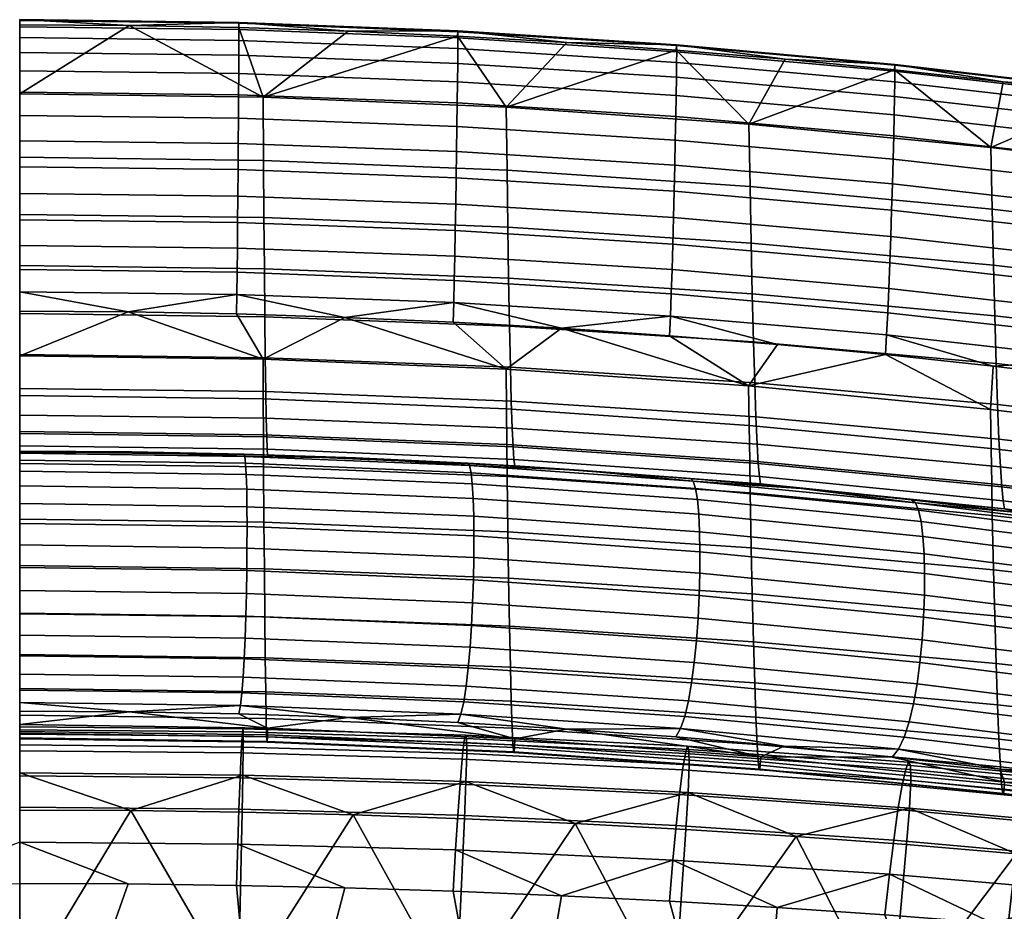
# Model space of a CAD drawing. Header units: millimetres. Extents: x -367 to 346, y -460 to 272.
# Tile 151 of 169: x 0 to 114, y 169 to 272. Entities that reach past the tile are written whole.
import ezdxf

# ---------------------------------------------------------------- set-up
doc = ezdxf.new("R2010")
doc.units = ezdxf.units.MM
for name, color, linetype in [('operadlo', 7, 'Continuous'), ('osy', 6, 'Continuous'), ('sedak', 7, 'Continuous')]:
    doc.layers.add(name, color=color, linetype=linetype)

msp = doc.modelspace()

# ---------------------------------------------------------------- linework, layer by layer
at = {"layer": 'osy'}
msp.add_lwpolyline([(0, 200), (0, -200)], dxfattribs=at)

# ---------------------------------------------------------------- meshes
at = {"layer": 'operadlo'}
mesh = msp.add_polyface(dxfattribs=at)
corners = [(25.33, 271.68, 801.62), (25.32, 271.77, 799.51), (0, 272.1, 799.45), (0, 272, 801.55), (25.33, 270.97, 803.42), (0, 271.29, 803.36), (25.32, 269.71, 804.92), (0, 270.03, 804.85), (25.32, 267.99, 806.08), (0, 268.31, 806.01), (25.31, 265.87, 806.9), (0, 266.18, 806.82), (25.29, 263.41, 807.36), (0, 263.73, 807.28), (25.27, 260.7, 807.44), (0, 261.01, 807.36), (25.25, 257.79, 807.12), (0, 258.1, 807.05), (25.23, 254.77, 806.4), (0, 255.08, 806.33), (25.2, 251.7, 805.26), (0, 252.01, 805.18), (25.18, 248.65, 803.68), (0, 248.96, 803.6), (50.64, 270.71, 801.8), (50.62, 270.8, 799.68), (50.64, 270, 803.62), (50.63, 268.76, 805.12), (50.62, 267.04, 806.29), (50.59, 264.92, 807.12), (50.56, 262.47, 807.58), (50.53, 259.76, 807.66), (50.49, 256.86, 807.36), (50.44, 253.84, 806.64), (50.39, 250.77, 805.49), (50.33, 247.72, 803.91), (25.31, 271.19, 797.12), (12.66, 271.43, 797.08), (0, 271.51, 797.06), (37.96, 270.78, 797.19), (50.6, 270.21, 797.28), (28.17, 255.84, 752.5), (28.12, 263.14, 774.94), (56.22, 261.98, 775.27), (56.31, 254.71, 752.97), (28.22, 249.23, 729.84), (56.41, 248.13, 730.45), (0, 256.22, 752.34), (0, 263.52, 774.83), (0, 249.6, 729.64)]
mesh.append_faces([[corners[k] for k in face] for face in [(0, 1, 2, 3), (4, 0, 3, 5), (6, 4, 5, 7), (8, 6, 7, 9), (10, 8, 9, 11), (12, 10, 11, 13), (14, 12, 13, 15), (16, 14, 15, 17), (18, 16, 17, 19), (20, 18, 19, 21), (22, 20, 21, 23), (24, 25, 1, 0), (26, 24, 0, 4), (27, 26, 4, 6), (28, 27, 6, 8), (29, 28, 8, 10), (30, 29, 10, 12), (31, 30, 12, 14), (32, 31, 14, 16), (33, 32, 16, 18), (34, 33, 18, 20), (35, 34, 20, 22), (1, 36, 37, 37), (2, 37, 38, 38), (1, 39, 36, 36), (25, 40, 39, 39), (1, 37, 2, 2), (25, 39, 1, 1), (41, 42, 43, 44), (45, 41, 44, 46), (47, 48, 42, 41), (49, 47, 41, 45), (39, 40, 42, 42), (42, 36, 39, 39), (42, 48, 37, 37), (38, 37, 48, 48), (36, 42, 37, 37)]])
mesh = msp.add_polyface(dxfattribs=at)
corners = [(56.25, 227.12, 773.28), (84.29, 225.21, 773.9), (84.23, 229.77, 783.67), (56.2, 231.71, 783.15), (56.29, 223, 763.31), (84.35, 221.11, 764.04), (62.6, 236.45, 793), (50.09, 237.15, 792.85), (75.91, 269.1, 802.11), (75.89, 269.18, 799.97), (50.62, 270.8, 799.68), (50.64, 270.71, 801.8), (75.92, 268.4, 803.94), (50.64, 270, 803.62), (75.91, 267.16, 805.45), (50.63, 268.76, 805.12), (75.88, 265.45, 806.64), (50.62, 267.04, 806.29), (75.85, 263.34, 807.47), (50.59, 264.92, 807.12), (75.81, 260.9, 807.94), (50.56, 262.47, 807.58), (75.75, 258.19, 808.03), (50.53, 259.76, 807.66), (75.69, 255.3, 807.73), (50.49, 256.86, 807.36), (75.62, 252.29, 807.01), (50.44, 253.84, 806.64), (75.54, 249.22, 805.86), (50.39, 250.77, 805.49), (75.46, 246.17, 804.28), (50.33, 247.72, 803.91), (75.38, 243.22, 802.23), (50.28, 244.77, 801.87), (75.28, 240.42, 799.71), (50.22, 241.97, 799.35), (75.19, 237.85, 796.7), (50.15, 239.41, 796.35), (63.24, 269.48, 797.41), (50.6, 270.21, 797.28), (75.86, 268.59, 797.56), (37.57, 237.7, 792.73), (51.99, 220.56, 511.96), (38.86, 221.45, 513.68), (51.77, 220.83, 514.59), (56.31, 254.71, 752.97), (56.22, 261.98, 775.27), (84.26, 260.04, 775.83), (84.39, 252.83, 753.75), (56.41, 248.13, 730.45), (84.52, 246.29, 731.46), (56.5, 242.23, 707.74), (84.65, 240.42, 708.98), (56.61, 236.69, 683.21), (84.79, 234.88, 684.69), (56.71, 231.95, 658.51), (84.93, 230.14, 660.25), (56.81, 228.02, 633.67), (85.07, 226.19, 635.66), (56.91, 224.9, 608.71), (85.21, 223.03, 610.96), (57.01, 222.73, 585.35), (85.35, 220.81, 587.84), (28.12, 263.14, 774.94), (64.66, 220.03, 515.76), (57.2, 220.54, 538.49)]
mesh.append_faces([[corners[k] for k in face] for face in [(0, 1, 2, 3), (4, 5, 1, 0), (3, 6, 7, 7), (3, 2, 6, 6), (8, 9, 10, 11), (12, 8, 11, 13), (14, 12, 13, 15), (16, 14, 15, 17), (18, 16, 17, 19), (20, 18, 19, 21), (22, 20, 21, 23), (24, 22, 23, 25), (26, 24, 25, 27), (28, 26, 27, 29), (30, 28, 29, 31), (32, 30, 31, 33), (34, 32, 33, 35), (36, 34, 35, 37), (10, 38, 39, 39), (9, 40, 38, 38), (38, 10, 9, 9), (6, 37, 7, 7), (41, 7, 37, 37), (6, 36, 37, 37), (42, 43, 44, 44), (45, 46, 47, 48), (49, 45, 48, 50), (51, 49, 50, 52), (53, 51, 52, 54), (55, 53, 54, 56), (57, 55, 56, 58), (59, 57, 58, 60), (61, 59, 60, 62), (46, 39, 38, 38), (40, 46, 38, 38), (63, 39, 46, 46), (64, 44, 65, 65)]])
mesh = msp.add_polyface(dxfattribs=at)
corners = [(84.29, 225.21, 773.9), (112.25, 222.53, 774.76), (112.18, 227.06, 784.4), (84.23, 229.77, 783.67), (84.35, 221.11, 764.04), (112.32, 218.47, 765.04), (100.05, 233.39, 793.65), (75.09, 235.58, 793.18), (62.6, 236.45, 793), (87.58, 234.57, 793.4), (101.14, 266.84, 802.52), (101.11, 266.92, 800.37), (75.89, 269.18, 799.97), (75.91, 269.1, 802.11), (101.14, 266.15, 804.37), (75.92, 268.4, 803.94), (101.13, 264.92, 805.9), (75.91, 267.16, 805.45), (101.1, 263.22, 807.1), (75.88, 265.45, 806.64), (101.06, 261.12, 807.94), (75.85, 263.34, 807.47), (101, 258.69, 808.42), (75.81, 260.9, 807.94), (100.93, 255.99, 808.52), (75.75, 258.19, 808.03), (100.85, 253.11, 808.22), (75.69, 255.3, 807.73), (100.75, 250.1, 807.51), (75.62, 252.29, 807.01), (100.65, 247.04, 806.37), (75.54, 249.22, 805.86), (100.54, 244, 804.78), (75.46, 246.17, 804.28), (100.43, 241.04, 802.73), (75.38, 243.22, 802.23), (100.3, 238.24, 800.2), (75.28, 240.42, 799.71), (100.18, 235.67, 797.18), (75.19, 237.85, 796.7), (88.47, 267.53, 797.73), (75.86, 268.59, 797.56), (101.07, 266.31, 797.94), (84.39, 252.83, 753.75), (84.26, 260.04, 775.83), (112.21, 257.34, 776.61), (112.36, 250.2, 754.84), (84.52, 246.29, 731.46), (112.51, 243.72, 732.86), (84.65, 240.42, 708.98), (112.67, 237.88, 710.71), (84.79, 234.88, 684.69), (112.83, 232.36, 686.77), (84.93, 230.14, 660.25), (112.99, 227.61, 662.68), (85.07, 226.19, 635.66), (113.16, 223.63, 638.45), (85.21, 223.03, 610.96), (113.32, 220.42, 614.1), (85.35, 220.81, 587.84), (113.48, 218.13, 591.3), (57.11, 221.28, 561.94), (57.01, 222.73, 585.35), (85.48, 219.29, 564.65), (56.22, 261.98, 775.27)]
mesh.append_faces([[corners[k] for k in face] for face in [(0, 1, 2, 3), (4, 5, 1, 0), (3, 2, 6, 6), (3, 7, 8, 8), (3, 9, 7, 7), (6, 9, 3, 3), (10, 11, 12, 13), (14, 10, 13, 15), (16, 14, 15, 17), (18, 16, 17, 19), (20, 18, 19, 21), (22, 20, 21, 23), (24, 22, 23, 25), (26, 24, 25, 27), (28, 26, 27, 29), (30, 28, 29, 31), (32, 30, 31, 33), (34, 32, 33, 35), (36, 34, 35, 37), (38, 36, 37, 39), (12, 40, 41, 41), (11, 42, 40, 40), (11, 40, 12, 12), (39, 9, 6, 38), (39, 8, 7, 7), (39, 7, 9, 9), (43, 44, 45, 46), (47, 43, 46, 48), (49, 47, 48, 50), (51, 49, 50, 52), (53, 51, 52, 54), (55, 53, 54, 56), (57, 55, 56, 58), (59, 57, 58, 60), (61, 62, 59, 63), (41, 40, 44, 44), (64, 41, 44, 44), (42, 44, 40, 40)]])
mesh = msp.add_polyface(dxfattribs=at)
corners = [(112.25, 222.53, 774.76), (136.69, 219.61, 775.72), (136.62, 224.08, 785.2), (112.18, 227.06, 784.4), (112.32, 218.47, 765.04), (136.77, 215.6, 766.15), (112.39, 214.81, 755.24), (136.84, 211.98, 756.51), (124.94, 230.57, 794.25), (112.5, 232.06, 793.94), (100.05, 233.39, 793.65), (126.29, 263.93, 803.05), (126.26, 264, 800.88), (101.11, 266.92, 800.37), (101.14, 266.84, 802.52), (126.3, 263.25, 804.91), (101.14, 266.15, 804.37), (126.28, 262.03, 806.46), (101.13, 264.92, 805.9), (126.25, 260.34, 807.67), (101.1, 263.22, 807.1), (126.19, 258.25, 808.53), (101.06, 261.12, 807.94), (126.12, 255.83, 809.02), (101, 258.69, 808.42), (126.03, 253.15, 809.13), (100.93, 255.99, 808.52), (125.93, 250.28, 808.84), (100.85, 253.11, 808.22), (125.82, 247.28, 808.13), (100.75, 250.1, 807.51), (125.69, 244.23, 806.99), (100.65, 247.04, 806.37), (125.55, 241.19, 805.41), (100.54, 244, 804.78), (125.41, 238.24, 803.36), (100.43, 241.04, 802.73), (125.26, 235.44, 800.82), (100.3, 238.24, 800.2), (125.1, 232.86, 797.79), (100.18, 235.67, 797.18), (126.21, 263.39, 798.43), (113.65, 264.93, 798.17), (101.07, 266.31, 797.94), (103.5, 216.27, 518.1), (103.05, 216.6, 520.82), (115.74, 215.1, 523.02), (90.31, 217.92, 518.88), (112.36, 250.2, 754.84), (112.21, 257.34, 776.61), (138.56, 254.08, 777.54), (138.72, 247.03, 756.15), (112.51, 243.72, 732.86), (138.87, 240.61, 734.56), (112.67, 237.88, 710.71), (139.03, 234.82, 712.79), (85.61, 218.47, 541.44), (85.48, 219.29, 564.65), (113.63, 216.51, 568.45), (113.78, 215.58, 545.57), (84.26, 260.04, 775.83)]
mesh.append_faces([[corners[k] for k in face] for face in [(0, 1, 2, 3), (4, 5, 1, 0), (6, 7, 5, 4), (3, 2, 8, 9), (9, 10, 3, 3), (11, 12, 13, 14), (15, 11, 14, 16), (17, 15, 16, 18), (19, 17, 18, 20), (21, 19, 20, 22), (23, 21, 22, 24), (25, 23, 24, 26), (27, 25, 26, 28), (29, 27, 28, 30), (31, 29, 30, 32), (33, 31, 32, 34), (35, 33, 34, 36), (37, 35, 36, 38), (39, 37, 38, 40), (12, 41, 42, 42), (13, 42, 43, 43), (12, 42, 13, 13), (39, 40, 9, 9), (8, 39, 9, 9), (9, 40, 10, 10), (44, 45, 46, 46), (44, 47, 45, 45), (48, 49, 50, 51), (52, 48, 51, 53), (54, 52, 53, 55), (56, 57, 58, 59), (60, 43, 49, 49), (41, 50, 49, 49), (42, 41, 49, 49), (49, 43, 42, 42), (59, 46, 45, 45), (56, 59, 45, 45)]])
mesh = msp.add_polyface(dxfattribs=at)
corners = [(136.69, 219.61, 775.72), (161.02, 216.49, 776.81), (160.96, 220.82, 786.11), (136.62, 224.08, 785.2), (136.77, 215.6, 766.15), (161.09, 212.58, 767.42), (149.77, 227.24, 794.97), (137.36, 228.96, 794.6), (124.94, 230.57, 794.25), (151.35, 260.37, 803.66), (151.32, 260.43, 801.49), (126.26, 264, 800.88), (126.29, 263.93, 803.05), (151.36, 259.69, 805.53), (126.3, 263.25, 804.91), (151.34, 258.49, 807.09), (126.28, 262.03, 806.46), (151.29, 256.81, 808.31), (126.25, 260.34, 807.67), (151.22, 254.74, 809.18), (126.19, 258.25, 808.53), (151.13, 252.33, 809.68), (126.12, 255.83, 809.02), (151.03, 249.67, 809.8), (126.03, 253.15, 809.13), (150.91, 246.81, 809.52), (125.93, 250.28, 808.84), (150.77, 243.84, 808.83), (125.82, 247.28, 808.13), (150.62, 240.8, 807.7), (125.69, 244.23, 806.99), (150.46, 237.79, 806.12), (125.55, 241.19, 805.41), (150.29, 234.85, 804.07), (125.41, 238.24, 803.36), (150.12, 232.07, 801.54), (125.26, 235.44, 800.82), (149.95, 229.51, 798.52), (125.1, 232.86, 797.79), (138.75, 261.69, 798.72), (126.21, 263.39, 798.43), (151.25, 259.83, 799.03), (138.72, 247.03, 756.15), (138.56, 254.08, 777.54), (164.78, 250.13, 778.68), (164.92, 243.19, 757.74), (138.87, 240.61, 734.56), (165.06, 236.85, 736.61), (139.03, 234.82, 712.79), (165.2, 231.12, 715.31), (139.2, 229.32, 689.28), (165.34, 225.64, 692.31), (112.83, 232.36, 686.77), (112.67, 237.88, 710.71), (112.99, 227.61, 662.68), (139.37, 224.56, 665.61), (113.16, 223.63, 638.45), (139.53, 220.54, 641.81), (113.32, 220.42, 614.1), (139.7, 217.27, 617.89), (113.48, 218.13, 591.3), (139.86, 214.89, 595.49), (113.63, 216.51, 568.45), (140.02, 213.16, 573.04)]
mesh.append_faces([[corners[k] for k in face] for face in [(0, 1, 2, 3), (4, 5, 1, 0), (3, 6, 7, 7), (3, 2, 6, 6), (8, 3, 7, 7), (9, 10, 11, 12), (13, 9, 12, 14), (15, 13, 14, 16), (17, 15, 16, 18), (19, 17, 18, 20), (21, 19, 20, 22), (23, 21, 22, 24), (25, 23, 24, 26), (27, 25, 26, 28), (29, 27, 28, 30), (31, 29, 30, 32), (33, 31, 32, 34), (35, 33, 34, 36), (37, 35, 36, 38), (11, 39, 40, 40), (41, 39, 10, 10), (10, 39, 11, 11), (37, 38, 7, 7), (38, 8, 7, 7), (37, 7, 6, 6), (42, 43, 44, 45), (46, 42, 45, 47), (48, 46, 47, 49), (50, 48, 49, 51), (52, 53, 48, 50), (54, 52, 50, 55), (56, 54, 55, 57), (58, 56, 57, 59), (60, 58, 59, 61), (62, 60, 61, 63), (39, 41, 43, 43), (40, 39, 43, 43)]])
mesh = msp.add_polyface(dxfattribs=at)
corners = [(28.14, 228.27, 772.9), (56.25, 227.12, 773.28), (56.2, 231.71, 783.15), (28.12, 232.88, 782.84), (28.16, 224.14, 762.88), (56.29, 223, 763.31), (0, 228.66, 772.78), (0, 233.27, 782.73), (0, 224.52, 762.74), (0, 220.8, 752.61), (28.18, 220.42, 752.77), (50.09, 237.15, 792.85), (37.57, 237.7, 792.73), (25.05, 238.09, 792.65), (12.53, 238.33, 792.6), (0, 238.41, 792.58), (25.15, 245.7, 801.64), (25.18, 248.65, 803.68), (0, 248.96, 803.6), (0, 246.01, 801.57), (25.12, 242.91, 799.13), (0, 243.22, 799.06), (25.09, 240.35, 796.14), (0, 240.66, 796.07), (50.28, 244.77, 801.87), (50.33, 247.72, 803.91), (50.22, 241.97, 799.35), (50.15, 239.41, 796.35), (28.27, 243.32, 707), (28.22, 249.23, 729.84), (56.41, 248.13, 730.45), (56.5, 242.23, 707.74), (28.33, 237.77, 682.31), (56.61, 236.69, 683.21), (28.38, 233.04, 657.46), (56.71, 231.95, 658.51), (28.44, 229.12, 632.47), (56.81, 228.02, 633.67), (28.49, 226.03, 607.36), (56.91, 224.9, 608.71), (28.54, 223.89, 583.86), (57.01, 222.73, 585.35), (28.59, 222.47, 560.3), (57.11, 221.28, 561.94), (0, 243.69, 706.75), (0, 249.6, 729.64), (0, 238.13, 682.01), (0, 233.4, 657.11), (0, 229.49, 632.07), (0, 226.4, 606.91), (0, 224.28, 583.36), (0, 222.87, 559.75), (0, 222.19, 536.12), (28.64, 221.78, 536.71)]
mesh.append_faces([[corners[k] for k in face] for face in [(0, 1, 2, 3), (4, 5, 1, 0), (6, 0, 3, 7), (8, 4, 0, 6), (9, 10, 4, 8), (2, 11, 12, 12), (3, 12, 13, 13), (3, 2, 12, 12), (3, 13, 14, 14), (7, 3, 14, 14), (7, 14, 15, 15), (16, 17, 18, 19), (20, 16, 19, 21), (22, 20, 21, 23), (24, 25, 17, 16), (26, 24, 16, 20), (27, 26, 20, 22), (22, 23, 14, 14), (27, 22, 12, 12), (14, 23, 15, 15), (13, 22, 14, 14), (13, 12, 22, 22), (28, 29, 30, 31), (32, 28, 31, 33), (34, 32, 33, 35), (36, 34, 35, 37), (38, 36, 37, 39), (40, 38, 39, 41), (42, 40, 41, 43), (44, 45, 29, 28), (46, 44, 28, 32), (47, 46, 32, 34), (48, 47, 34, 36), (49, 48, 36, 38), (50, 49, 38, 40), (51, 50, 40, 42), (52, 51, 42, 53)]])
mesh = msp.add_polyface(dxfattribs=at)
corners = [(28.18, 220.42, 752.77), (56.33, 219.3, 753.27), (56.29, 223, 763.31), (28.16, 224.14, 762.88), (28.23, 214.02, 732.35), (56.42, 212.92, 732.97), (28.27, 208.64, 711.71), (56.5, 207.55, 712.45), (28.33, 203.09, 687.02), (56.61, 202.01, 687.92), (28.38, 198.35, 662.17), (56.71, 197.27, 663.22), (28.44, 194.44, 637.18), (56.81, 193.34, 638.38), (28.49, 191.35, 612.08), (56.91, 190.22, 613.43), (28.53, 189.46, 590.84), (57, 188.31, 592.32), (28.58, 188.6, 569.49), (57.09, 187.42, 571.1), (28.6, 188.7, 558.77), (57.13, 187.49, 560.44), (28.62, 189.23, 548), (57.17, 188, 549.74), (28.65, 190.23, 537.19), (57.22, 188.98, 538.99), (38, 191.45, 526.79), (25.34, 191.87, 526.19), (26.11, 220.83, 508.29), (26.02, 221.63, 510.43), (51.99, 220.56, 511.96), (52.16, 219.75, 509.79), (26.18, 219.54, 506.62), (52.3, 218.45, 508.09), (26.23, 217.85, 505.41), (52.4, 216.76, 506.85), (26.26, 215.82, 504.66), (52.47, 214.73, 506.07), (26.27, 213.53, 504.36), (52.49, 212.44, 505.75), (26.26, 211.04, 504.52), (52.48, 209.96, 505.89), (26.24, 208.44, 505.14), (52.43, 207.36, 506.49), (26.19, 205.78, 506.21), (26.24, 208.44, 505.14), (52.43, 207.36, 506.49), (52.34, 204.71, 507.55), (26.13, 203.15, 507.72), (52.21, 202.09, 509.07), (26.04, 200.61, 509.69), (52.04, 199.57, 511.03), (25.94, 198.24, 512.1), (51.84, 197.21, 513.45), (25.82, 196.11, 514.96), (51.59, 195.08, 516.33), (25.68, 194.29, 518.26), (51.31, 193.27, 519.65), (25.52, 192.85, 522.01), (50.99, 191.84, 523.42), (25.92, 221.89, 513.03), (38.86, 221.45, 513.68), (50.63, 190.87, 527.64), (28.64, 221.78, 536.71), (28.59, 222.47, 560.3), (57.11, 221.28, 561.94), (57.2, 220.54, 538.49), (51.77, 220.83, 514.59)]
mesh.append_faces([[corners[k] for k in face] for face in [(0, 1, 2, 3), (4, 5, 1, 0), (6, 7, 5, 4), (8, 9, 7, 6), (10, 11, 9, 8), (12, 13, 11, 10), (14, 15, 13, 12), (16, 17, 15, 14), (18, 19, 17, 16), (20, 21, 19, 18), (22, 23, 21, 20), (24, 25, 23, 22), (25, 24, 26, 26), (27, 26, 24, 24), (28, 29, 30, 31), (32, 28, 31, 33), (34, 32, 33, 35), (36, 34, 35, 37), (38, 36, 37, 39), (40, 38, 39, 41), (42, 40, 41, 43), (44, 45, 46, 47), (48, 44, 47, 49), (50, 48, 49, 51), (52, 50, 51, 53), (54, 52, 53, 55), (56, 54, 55, 57), (58, 56, 57, 59), (29, 60, 61, 61), (30, 29, 61, 61), (58, 59, 26, 26), (59, 62, 26, 26), (58, 26, 27, 27), (63, 64, 65, 66), (66, 67, 63, 63), (63, 61, 60, 60), (61, 63, 67, 67)]])
mesh = msp.add_polyface(dxfattribs=at)
corners = [(56.33, 219.3, 753.27), (84.41, 217.43, 754.09), (84.35, 221.11, 764.04), (56.29, 223, 763.31), (56.42, 212.92, 732.97), (84.53, 211.08, 734), (56.5, 207.55, 712.45), (84.65, 205.74, 713.69), (56.61, 202.01, 687.92), (84.79, 200.2, 689.41), (56.71, 197.27, 663.22), (84.93, 195.46, 664.96), (56.81, 193.34, 638.38), (85.07, 191.51, 640.38), (56.91, 190.22, 613.43), (85.21, 188.35, 615.67), (57, 188.31, 592.32), (85.33, 186.39, 594.78), (57.09, 187.42, 571.1), (85.45, 185.44, 573.78), (57.13, 187.49, 560.44), (85.51, 185.49, 563.22), (57.17, 188, 549.74), (85.57, 185.95, 552.62), (57.22, 188.98, 538.99), (85.63, 186.9, 541.98), (75.81, 189.21, 530.06), (63.23, 190.12, 528.73), (50.63, 190.87, 527.64), (38, 191.45, 526.79), (52.16, 219.75, 509.79), (51.99, 220.56, 511.96), (77.83, 218.77, 514.51), (78.1, 217.94, 512.3), (52.3, 218.45, 508.09), (78.31, 216.64, 510.55), (52.4, 216.76, 506.85), (78.47, 214.94, 509.27), (52.47, 214.73, 506.07), (78.57, 212.91, 508.46), (52.49, 212.44, 505.75), (78.61, 210.62, 508.11), (52.48, 209.96, 505.89), (78.59, 208.15, 508.22), (52.43, 207.36, 506.49), (78.52, 205.56, 508.8), (52.34, 204.71, 507.55), (52.43, 207.36, 506.49), (78.52, 205.56, 508.8), (78.38, 202.93, 509.84), (52.21, 202.09, 509.07), (78.19, 200.32, 511.34), (52.04, 199.57, 511.03), (77.94, 197.81, 513.31), (51.84, 197.21, 513.45), (77.63, 195.47, 515.74), (51.59, 195.08, 516.33), (77.27, 193.37, 518.63), (51.31, 193.27, 519.65), (76.84, 191.58, 521.98), (50.99, 191.84, 523.42), (76.35, 190.17, 525.79), (64.66, 220.03, 515.76), (51.77, 220.83, 514.59), (57.2, 220.54, 538.49), (57.11, 221.28, 561.94), (85.48, 219.29, 564.65), (85.61, 218.47, 541.44), (77.5, 219.06, 517.19)]
mesh.append_faces([[corners[k] for k in face] for face in [(0, 1, 2, 3), (4, 5, 1, 0), (6, 7, 5, 4), (8, 9, 7, 6), (10, 11, 9, 8), (12, 13, 11, 10), (14, 15, 13, 12), (16, 17, 15, 14), (18, 19, 17, 16), (20, 21, 19, 18), (22, 23, 21, 20), (24, 25, 23, 22), (26, 25, 27, 27), (28, 27, 24, 24), (25, 24, 27, 27), (29, 28, 24, 24), (30, 31, 32, 33), (34, 30, 33, 35), (36, 34, 35, 37), (38, 36, 37, 39), (40, 38, 39, 41), (42, 40, 41, 43), (44, 42, 43, 45), (46, 47, 48, 49), (50, 46, 49, 51), (52, 50, 51, 53), (54, 52, 53, 55), (56, 54, 55, 57), (58, 56, 57, 59), (60, 58, 59, 61), (62, 32, 31, 31), (31, 63, 62, 62), (60, 61, 27, 27), (60, 27, 28, 28), (27, 61, 26, 26), (64, 65, 66, 67), (64, 68, 62, 62)]])
mesh = msp.add_polyface(dxfattribs=at)
corners = [(0, 214.39, 732.14), (28.23, 214.02, 732.35), (28.18, 220.42, 752.77), (0, 220.8, 752.61), (0, 209.01, 711.46), (28.27, 208.64, 711.71), (0, 203.45, 686.73), (28.33, 203.09, 687.02), (0, 198.72, 661.83), (28.38, 198.35, 662.17), (0, 194.81, 636.78), (28.44, 194.44, 637.18), (0, 191.72, 611.62), (28.49, 191.35, 612.08), (0, 189.84, 590.34), (28.53, 189.46, 590.84), (0, 189, 568.96), (28.58, 188.6, 569.49), (0, 189.1, 558.21), (28.6, 188.7, 558.77), (0, 189.64, 547.42), (28.62, 189.23, 548), (0, 190.65, 536.59), (28.65, 190.23, 537.19), (12.67, 192.12, 525.82), (25.34, 191.87, 526.19), (0, 192.2, 525.7), (0, 221.19, 507.8), (0, 221.99, 509.92), (26.02, 221.63, 510.43), (26.11, 220.83, 508.29), (0, 219.91, 506.14), (26.18, 219.54, 506.62), (0, 218.21, 504.94), (26.23, 217.85, 505.41), (0, 216.18, 504.19), (26.26, 215.82, 504.66), (0, 213.89, 503.91), (26.27, 213.53, 504.36), (0, 211.4, 504.07), (26.26, 211.04, 504.52), (0, 208.8, 504.7), (26.24, 208.44, 505.14), (0, 206.14, 505.77), (0, 208.8, 504.7), (26.24, 208.44, 505.14), (26.19, 205.78, 506.21), (0, 203.5, 507.28), (26.13, 203.15, 507.72), (0, 200.96, 509.25), (26.04, 200.61, 509.69), (0, 198.59, 511.66), (25.94, 198.24, 512.1), (0, 196.46, 514.51), (25.82, 196.11, 514.96), (0, 194.63, 517.8), (25.68, 194.29, 518.26), (0, 193.19, 521.53), (25.52, 192.85, 522.01), (12.96, 222.15, 512.64), (25.92, 221.89, 513.03), (0, 222.24, 512.51), (0, 222.19, 536.12), (28.64, 221.78, 536.71)]
mesh.append_faces([[corners[k] for k in face] for face in [(0, 1, 2, 3), (4, 5, 1, 0), (6, 7, 5, 4), (8, 9, 7, 6), (10, 11, 9, 8), (12, 13, 11, 10), (14, 15, 13, 12), (16, 17, 15, 14), (18, 19, 17, 16), (20, 21, 19, 18), (22, 23, 21, 20), (23, 22, 24, 24), (23, 24, 25, 25), (22, 26, 24, 24), (27, 28, 29, 30), (31, 27, 30, 32), (33, 31, 32, 34), (35, 33, 34, 36), (37, 35, 36, 38), (39, 37, 38, 40), (41, 39, 40, 42), (43, 44, 45, 46), (47, 43, 46, 48), (49, 47, 48, 50), (51, 49, 50, 52), (53, 51, 52, 54), (55, 53, 54, 56), (57, 55, 56, 58), (59, 60, 29, 29), (28, 59, 29, 29), (59, 28, 61, 61), (57, 58, 24, 24), (58, 25, 24, 24), (57, 24, 26, 26), (62, 63, 59, 59), (62, 59, 61, 61), (60, 59, 63, 63)]])
mesh = msp.add_polyface(dxfattribs=at)
corners = [(84.41, 217.43, 754.09), (112.39, 214.81, 755.24), (112.32, 218.47, 765.04), (84.35, 221.11, 764.04), (84.53, 211.08, 734), (112.53, 208.52, 735.43), (84.65, 205.74, 713.69), (112.67, 203.2, 715.42), (84.79, 200.2, 689.41), (112.83, 197.68, 691.48), (84.93, 195.46, 664.96), (112.99, 192.93, 667.39), (85.07, 191.51, 640.38), (113.16, 188.95, 643.16), (85.21, 188.35, 615.67), (113.32, 185.74, 618.81), (85.33, 186.39, 594.78), (113.46, 183.71, 598.22), (85.45, 185.44, 573.78), (113.6, 182.68, 577.51), (85.51, 185.49, 563.22), (113.67, 182.68, 567.1), (85.57, 185.95, 552.62), (113.74, 183.1, 556.66), (100.82, 186.89, 533.44), (85.63, 186.9, 541.98), (88.34, 188.13, 531.63), (75.81, 189.21, 530.06), (78.1, 217.94, 512.3), (77.83, 218.77, 514.51), (103.5, 216.27, 518.1), (103.86, 215.42, 515.84), (78.31, 216.64, 510.55), (104.15, 214.1, 514.04), (78.47, 214.94, 509.27), (104.37, 212.39, 512.72), (78.57, 212.91, 508.46), (104.5, 210.36, 511.86), (78.61, 210.62, 508.11), (104.56, 208.08, 511.47), (78.59, 208.15, 508.22), (104.55, 205.61, 511.55), (78.52, 205.56, 508.8), (104.45, 203.04, 512.09), (78.38, 202.93, 509.84), (78.52, 205.56, 508.8), (104.45, 203.04, 512.09), (104.28, 200.42, 513.11), (78.19, 200.32, 511.34), (104.03, 197.83, 514.6), (77.94, 197.81, 513.31), (103.69, 195.35, 516.56), (77.63, 195.47, 515.74), (103.28, 193.03, 518.99), (77.27, 193.37, 518.63), (102.79, 190.96, 521.89), (76.84, 191.58, 521.98), (102.21, 189.2, 525.27), (76.35, 190.17, 525.79), (101.56, 187.81, 529.12), (77.5, 219.06, 517.19), (90.31, 217.92, 518.88), (64.66, 220.03, 515.76), (85.48, 219.29, 564.65), (85.35, 220.81, 587.84), (113.48, 218.13, 591.3), (113.63, 216.51, 568.45), (103.05, 216.6, 520.82), (85.61, 218.47, 541.44), (57.2, 220.54, 538.49)]
mesh.append_faces([[corners[k] for k in face] for face in [(0, 1, 2, 3), (4, 5, 1, 0), (6, 7, 5, 4), (8, 9, 7, 6), (10, 11, 9, 8), (12, 13, 11, 10), (14, 15, 13, 12), (16, 17, 15, 14), (18, 19, 17, 16), (20, 21, 19, 18), (22, 23, 21, 20), (24, 25, 26, 26), (25, 27, 26, 26), (28, 29, 30, 31), (32, 28, 31, 33), (34, 32, 33, 35), (36, 34, 35, 37), (38, 36, 37, 39), (40, 38, 39, 41), (42, 40, 41, 43), (44, 45, 46, 47), (48, 44, 47, 49), (50, 48, 49, 51), (52, 50, 51, 53), (54, 52, 53, 55), (56, 54, 55, 57), (58, 56, 57, 59), (29, 60, 61, 61), (29, 62, 60, 60), (29, 61, 30, 30), (58, 59, 26, 26), (59, 24, 26, 26), (58, 26, 27, 27), (63, 64, 65, 66), (67, 61, 68, 68), (61, 60, 68, 68), (69, 68, 60, 60)]])
mesh = msp.add_polyface(dxfattribs=at)
corners = [(112.53, 208.52, 735.43), (136.98, 205.74, 737.02), (136.84, 211.98, 756.51), (112.39, 214.81, 755.24), (112.67, 203.2, 715.42), (137.12, 200.46, 717.33), (112.83, 197.68, 691.48), (137.29, 194.96, 693.78), (112.99, 192.93, 667.39), (137.46, 190.2, 670.08), (113.16, 188.95, 643.16), (137.63, 186.19, 646.24), (113.32, 185.74, 618.81), (137.79, 182.92, 622.29), (113.46, 183.71, 598.22), (137.94, 180.82, 602.02), (113.6, 182.68, 577.51), (138.08, 179.7, 581.65), (113.67, 182.68, 567.1), (138.15, 179.64, 571.41), (113.74, 183.1, 556.66), (138.22, 179.99, 561.12), (113.81, 183.99, 546.16), (138.29, 180.81, 550.79), (85.63, 186.9, 541.98), (85.57, 185.95, 552.62), (100.82, 186.89, 533.44), (113.25, 185.48, 535.49), (125.62, 183.91, 537.78), (103.86, 215.42, 515.84), (103.5, 216.27, 518.1), (128.92, 213.07, 522.72), (129.38, 212.18, 520.41), (104.15, 214.1, 514.04), (129.75, 210.84, 518.58), (104.37, 212.39, 512.72), (130.03, 209.11, 517.21), (104.5, 210.36, 511.86), (130.21, 207.07, 516.3), (104.56, 208.08, 511.47), (130.29, 204.79, 515.87), (104.55, 205.61, 511.55), (130.27, 202.34, 515.91), (104.45, 203.04, 512.09), (130.16, 199.78, 516.42), (104.28, 200.42, 513.11), (104.45, 203.04, 512.09), (130.16, 199.78, 516.42), (129.95, 197.18, 517.41), (104.03, 197.83, 514.6), (129.64, 194.62, 518.87), (103.69, 195.35, 516.56), (129.23, 192.17, 520.82), (103.28, 193.03, 518.99), (128.71, 189.89, 523.24), (102.79, 190.96, 521.89), (128.09, 187.85, 526.15), (102.21, 189.2, 525.27), (127.37, 186.13, 529.54), (101.56, 187.81, 529.12), (126.55, 184.8, 533.42), (115.74, 215.1, 523.02), (128.36, 213.43, 525.48), (113.78, 215.58, 545.57), (113.63, 216.51, 568.45), (140.02, 213.16, 573.04), (140.17, 212.09, 550.55)]
mesh.append_faces([[corners[k] for k in face] for face in [(0, 1, 2, 3), (4, 5, 1, 0), (6, 7, 5, 4), (8, 9, 7, 6), (10, 11, 9, 8), (12, 13, 11, 10), (14, 15, 13, 12), (16, 17, 15, 14), (18, 19, 17, 16), (20, 21, 19, 18), (22, 23, 21, 20), (24, 22, 20, 25), (26, 27, 22, 22), (27, 28, 22, 22), (24, 26, 22, 22), (29, 30, 31, 32), (33, 29, 32, 34), (35, 33, 34, 36), (37, 35, 36, 38), (39, 37, 38, 40), (41, 39, 40, 42), (43, 41, 42, 44), (45, 46, 47, 48), (49, 45, 48, 50), (51, 49, 50, 52), (53, 51, 52, 54), (55, 53, 54, 56), (57, 55, 56, 58), (59, 57, 58, 60), (31, 61, 62, 62), (30, 61, 31, 31), (59, 60, 27, 27), (60, 28, 27, 27), (26, 59, 27, 27), (63, 64, 65, 66), (61, 63, 62, 62), (66, 62, 63, 63)]])
at = {"layer": 'sedak'}
mesh = msp.add_polyface(dxfattribs=at)
corners = [(89.74, 177.7, 386.89), (75.59, 157.78, 388.52), (76.98, 178.51, 385.53), (50.44, 158.73, 386.63), (25.23, 159.31, 385.49), (38.55, 180.2, 382.7), (25.71, 180.51, 382.17), (64.2, 179.2, 384.38), (0, 159.5, 385.11), (12.86, 180.7, 381.86), (0, 180.76, 381.75), (51.38, 179.76, 383.43), (84.79, 134.63, 430.18), (75.08, 170.24, 419.95), (62.59, 170.86, 419), (56.61, 135.79, 428.17), (28.33, 136.49, 426.9), (25.06, 172.05, 417.1), (12.53, 172.22, 416.82), (0, 136.73, 426.46), (50.1, 171.37, 418.2), (37.58, 171.77, 417.57), (87.54, 169.5, 421.05), (0, 172.28, 416.72), (51.65, 187.28, 386.35), (77.37, 186, 388.47), (77.25, 182.78, 385.93), (51.57, 184.05, 383.81), (51.62, 189.05, 390.47), (77.33, 187.77, 392.56), (51.51, 189.41, 395.3), (77.17, 188.14, 397.35), (51.34, 188.56, 400.38), (76.92, 187.31, 402.38), (51.13, 186.64, 405.32), (76.6, 185.4, 407.26), (50.88, 183.77, 409.76), (76.23, 182.56, 411.65), (50.62, 180.17, 413.45), (75.85, 178.98, 415.28), (50.37, 176.15, 416.19), (75.48, 174.98, 417.98), (25.84, 188.03, 385.07), (25.8, 184.8, 382.53), (25.83, 189.8, 389.2), (25.78, 190.15, 394.05), (25.69, 189.29, 399.16), (25.59, 187.36, 404.12), (25.46, 184.48, 408.59), (25.33, 180.87, 412.31), (25.2, 176.83, 415.07), (0, 188.28, 384.64), (0, 185.05, 382.11), (0, 190.04, 388.77), (0, 190.39, 393.63), (0, 189.53, 398.74), (0, 187.59, 403.71), (0, 184.71, 408.19), (0, 181.1, 411.91), (0, 177.06, 414.68), (-12.53, 172.22, 416.82)]
mesh.append_faces([[corners[k] for k in face] for face in [(0, 1, 2, 2), (3, 4, 5, 5), (4, 6, 5, 5), (1, 3, 7, 7), (4, 8, 9, 9), (10, 9, 8, 8), (9, 6, 4, 4), (7, 3, 11, 11), (7, 2, 1, 1), (11, 3, 5, 5), (12, 13, 14, 15), (16, 17, 18, 19), (15, 20, 21, 16), (12, 22, 13, 13), (15, 14, 20, 20), (16, 21, 17, 17), (19, 18, 23, 23), (24, 25, 26, 27), (28, 29, 25, 24), (30, 31, 29, 28), (32, 33, 31, 30), (34, 35, 33, 32), (36, 37, 35, 34), (38, 39, 37, 36), (40, 41, 39, 38), (42, 24, 27, 43), (44, 28, 24, 42), (45, 30, 28, 44), (46, 32, 30, 45), (47, 34, 32, 46), (48, 36, 34, 47), (49, 38, 36, 48), (50, 40, 38, 49), (51, 42, 43, 52), (53, 44, 42, 51), (54, 45, 44, 53), (55, 46, 45, 54), (56, 47, 46, 55), (57, 48, 47, 56), (58, 49, 48, 57), (59, 50, 49, 58), (7, 26, 2, 2), (11, 27, 7, 7), (6, 43, 5, 5), (9, 43, 6, 6), (10, 52, 9, 9), (5, 27, 11, 11), (5, 43, 27, 27), (9, 52, 43, 43), (27, 26, 7, 7), (40, 14, 41, 41), (40, 50, 21, 20), (50, 59, 18, 17), (14, 13, 41, 41), (20, 14, 40, 40), (17, 21, 50, 50), (22, 41, 13, 13), (18, 59, 23, 23), (60, 23, 59, 59)]])
mesh = msp.add_polyface(dxfattribs=at)
corners = [(164.8, 170.35, 399.27), (174.66, 150.33, 403.62), (154.18, 152.35, 399.47), (152.96, 171.81, 396.81), (112.86, 155.67, 392.75), (127.81, 174.54, 392.22), (133.57, 154.14, 395.85), (140.42, 173.23, 394.41), (115.16, 175.72, 390.24), (100.65, 156.45, 391.18), (102.47, 176.77, 388.46), (89.74, 177.7, 386.89), (75.59, 157.78, 388.52), (161.23, 129.08, 438.31), (161.25, 162.76, 429.82), (149.55, 164.11, 428.32), (112.83, 133.01, 432.84), (112.41, 167.69, 423.66), (99.98, 168.65, 422.29), (124.8, 166.61, 425.14), (87.54, 169.5, 421.05), (84.79, 134.63, 430.18), (150.23, 168.53, 426.6), (173.65, 165.46, 429.72), (174.35, 168.96, 427.52), (150.89, 172.25, 424.21), (128.41, 181.79, 395.2), (153.63, 178.78, 399.77), (153.44, 175.79, 397.34), (128.24, 178.67, 392.7), (128.34, 183.51, 399.16), (153.54, 180.43, 403.58), (128.08, 183.88, 403.75), (153.24, 180.78, 407.98), (127.68, 183.09, 408.56), (152.78, 180, 412.57), (127.18, 181.25, 413.19), (152.2, 178.23, 417), (126.61, 178.52, 417.36), (151.56, 175.58, 420.95), (126.01, 175.06, 420.79), (125.42, 171.2, 423.31), (102.98, 184.17, 391.42), (102.82, 180.99, 388.9), (102.92, 185.93, 395.46), (102.71, 186.31, 400.18), (102.38, 185.5, 405.12), (101.96, 183.62, 409.9), (101.49, 180.82, 414.2), (100.99, 177.29, 417.75), (100.5, 173.34, 420.37), (77.37, 186, 388.47), (77.25, 182.78, 385.93), (77.33, 187.77, 392.56), (77.17, 188.14, 397.35), (76.92, 187.31, 402.38), (76.6, 185.4, 407.26), (76.23, 182.56, 411.65), (75.85, 178.98, 415.28), (75.48, 174.98, 417.98), (76.98, 178.51, 385.53), (137.18, 165.42, 426.71)]
mesh.append_faces([[corners[k] for k in face] for face in [(0, 1, 2, 2), (0, 2, 3, 3), (4, 5, 6, 6), (6, 3, 2, 2), (6, 7, 3, 3), (8, 4, 9, 9), (6, 5, 7, 7), (4, 8, 5, 5), (9, 10, 8, 8), (9, 11, 10, 10), (12, 11, 9, 9), (13, 14, 15, 15), (16, 17, 18, 18), (17, 16, 19, 19), (16, 18, 20, 21), (22, 23, 24, 25), (26, 27, 28, 29), (30, 31, 27, 26), (32, 33, 31, 30), (34, 35, 33, 32), (36, 37, 35, 34), (38, 39, 37, 36), (40, 25, 39, 38), (41, 22, 25, 40), (42, 26, 29, 43), (44, 30, 26, 42), (45, 32, 30, 44), (46, 34, 32, 45), (47, 36, 34, 46), (48, 38, 36, 47), (49, 40, 38, 48), (50, 41, 40, 49), (51, 42, 43, 52), (53, 44, 42, 51), (54, 45, 44, 53), (55, 46, 45, 54), (56, 47, 46, 55), (57, 48, 47, 56), (58, 49, 48, 57), (59, 50, 49, 58), (28, 0, 3, 3), (29, 28, 7, 7), (5, 29, 7, 7), (10, 43, 8, 8), (11, 43, 10, 10), (60, 52, 11, 11), (8, 29, 5, 5), (28, 3, 7, 7), (11, 52, 43, 43), (41, 61, 22, 22), (50, 17, 41, 41), (59, 20, 50, 50), (43, 29, 8, 8), (15, 14, 22, 22), (22, 61, 15, 15), (19, 61, 41, 41), (18, 17, 50, 50), (20, 18, 50, 50), (19, 41, 17, 17)]])

doc.saveas('drawing.dxf')
